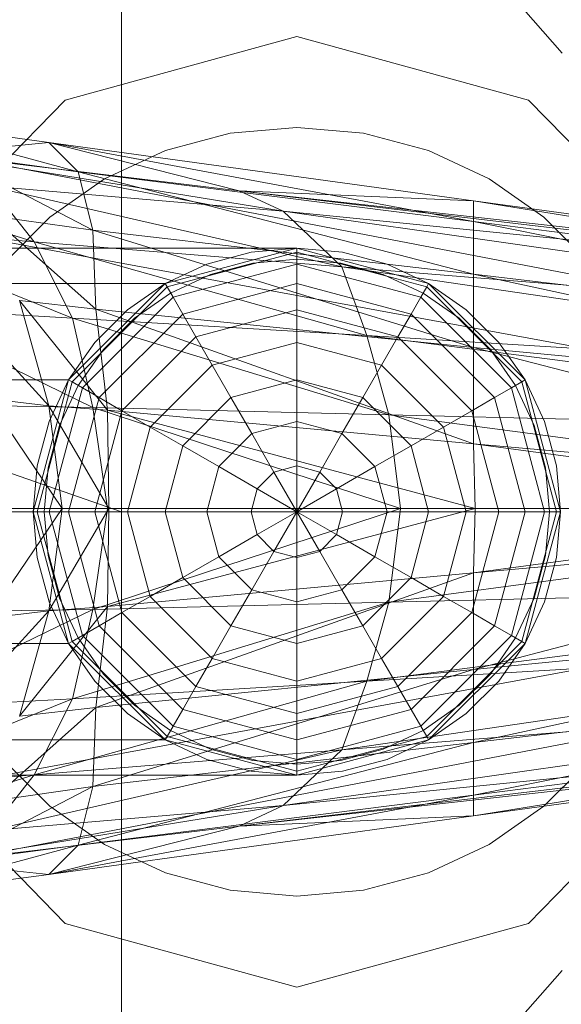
# Model space of a CAD drawing. Header units: metres. Extents: x 391.1 to 430.4, y 12.7 to 28.4.
# Tile 40 of 168: x 401.5877 to 401.6247, y 26.5844 to 26.6517. Entities that reach past the tile are written whole.
import ezdxf

# ---------------------------------------------------------------- set-up
doc = ezdxf.new("R2010")
doc.units = ezdxf.units.M
doc.layers.add('02_MOBILIARIO', color=7, linetype='Continuous', lineweight=18)
doc.layers.add('A-DETL-____-MBND', color=7, linetype='Continuous', lineweight=18)

# ---------------------------------------------------------------- blocks, each defined once
blk = doc.blocks.new('Family - Rentamans PB-155389-02_PCI_P0')
at = {"layer": 'A-DETL-____-MBND', "color": 253, "true_color": 0xaaaaaa}
for p, q in [((0.102728, 0.223949), (0.102728, 0.182758)), ((0, 0.218497), (0.102728, 0.182758)), ((0.129366, 0.218009), (0.132816, 0.214085)), ((0.098881, 0.210876), (0.114701, 0.215226)), ((0.114701, 0.215226), (0.098881, 0.210876)), ((0.114701, 0.215226), (0.130522, 0.210876)), ((0.130522, 0.210876), (0.114701, 0.215226)), ((0.087299, 0.198992), (0.098881, 0.210876)), ((0.098881, 0.210876), (0.087299, 0.198992)), ((0.130522, 0.210876), (0.142104, 0.198992)), ((0.142104, 0.198992), (0.130522, 0.210876)), ((0.086771, 0.209486), (0.097771, 0.207986)), ((0.099771, 0.205986), (0.086771, 0.209486)), ((0.105723, 0.207425), (0.110143, 0.208609)), ((0.105723, 0.207425), (0.110143, 0.208609)), ((0.110143, 0.208609), (0.114701, 0.209008)), ((0.110143, 0.208609), (0.114701, 0.209008)), ((0.114701, 0.209008), (0.11926, 0.208609)), ((0.114701, 0.209008), (0.11926, 0.208609)), ((0.11926, 0.208609), (0.12368, 0.207425)), ((0.11926, 0.208609), (0.12368, 0.207425)), ((0.086572, 0.207986), (0.138572, 0.197986)), ((0.086572, 0.207986), (0.138572, 0.197986)), ((0.097771, 0.207986), (0.089771, 0.207186)), ((0.097771, 0.207986), (0.110771, 0.204686)), ((0.099771, 0.205986), (0.097771, 0.207986)), ((0.097771, 0.207986), (0.126771, 0.203986)), ((0.126771, 0.202587), (0.097771, 0.207986)), ((0.089771, 0.207186), (0.113771, 0.203287)), ((0.089771, 0.207186), (0.110771, 0.204686)), ((0.090771, 0.207186), (0.099771, 0.205986)), ((0.100771, 0.201986), (0.090771, 0.207186)), ((0.101576, 0.205491), (0.105723, 0.207425)), ((0.101576, 0.205491), (0.105723, 0.207425)), ((0.12368, 0.207425), (0.127826, 0.205491)), ((0.12368, 0.207425), (0.127826, 0.205491)), ((0.079771, 0.206486), (0.096771, 0.201186)), ((0.100771, 0.201986), (0.099771, 0.205986)), ((0.099771, 0.205986), (0.126771, 0.202587)), ((0.126771, 0.198986), (0.099771, 0.205986)), ((0.097828, 0.202867), (0.101576, 0.205491)), ((0.097828, 0.202867), (0.101576, 0.205491)), ((0.127826, 0.205491), (0.131575, 0.202867)), ((0.127826, 0.205491), (0.131575, 0.202867)), ((0.093771, 0.204986), (0.096771, 0.201186)), ((0.093771, 0.204986), (0.117771, 0.199486)), ((0.113771, 0.203287), (0.093771, 0.204986)), ((0.110771, 0.204686), (0.113771, 0.203287)), ((0.110771, 0.204686), (0.170771, 0.197587)), ((0.126771, 0.203986), (0.110771, 0.204686)), ((0.110771, 0.204686), (0.170771, 0.197986)), ((0.170771, 0.197986), (0.110771, 0.204686)), ((0.126771, 0.203986), (0.170771, 0.197986)), ((0.126771, 0.202587), (0.126771, 0.203986)), ((0.126771, 0.203986), (0.170271, 0.196986)), ((0.138271, 0.193186), (0.082271, 0.203486)), ((0.138271, 0.193186), (0.082271, 0.203486)), ((0.113771, 0.203287), (0.117771, 0.199486)), ((0.113771, 0.203287), (0.170771, 0.195186)), ((0.170771, 0.197587), (0.113771, 0.203287)), ((0.093771, 0.202986), (0.100771, 0.201986)), ((0.100972, 0.196587), (0.093771, 0.202986)), ((0.094593, 0.199631), (0.097828, 0.202867)), ((0.094593, 0.199631), (0.097828, 0.202867)), ((0.126771, 0.198986), (0.126771, 0.202587)), ((0.126771, 0.202587), (0.170271, 0.196986)), ((0.169172, 0.193986), (0.126771, 0.202587)), ((0.131575, 0.202867), (0.13481, 0.199631)), ((0.131575, 0.202867), (0.13481, 0.199631)), ((0.083771, 0.202287), (0.099372, 0.195986)), ((0.083771, 0.202287), (0.096771, 0.201186)), ((0.100972, 0.196587), (0.100771, 0.201986)), ((0.100771, 0.201986), (0.126771, 0.198986)), ((0.126771, 0.193986), (0.100771, 0.201986)), ((0.096771, 0.201186), (0.099372, 0.195986)), ((0.096771, 0.201186), (0.119472, 0.194787)), ((0.096771, 0.201186), (0.117771, 0.199486)), ((0.114701, 0.200758), (0.02, 0.200758)), ((0.105701, 0.198347), (0.114701, 0.200758)), ((0.105701, 0.198347), (0.114701, 0.200758)), ((0.114701, 0.200758), (0.105701, 0.198347)), ((0.105701, 0.198347), (0.114701, 0.200758)), ((0.114701, 0.200485), (0.105838, 0.19811)), ((0.111576, 0.200485), (0.108545, 0.199673)), ((0.108545, 0.199673), (0.111576, 0.200485)), ((0.114701, 0.200758), (0.111576, 0.200485)), ((0.111576, 0.200485), (0.114701, 0.200758)), ((0.114701, 0.200758), (0.114701, 0.200485)), ((0.114701, 0.200758), (0.123701, 0.198347)), ((0.114701, 0.200758), (0.123701, 0.198347)), ((0.117827, 0.200485), (0.114701, 0.200758)), ((0.114701, 0.200758), (0.117827, 0.200485)), ((0.114701, 0.200485), (0.114701, 0.199673)), ((0.123565, 0.19811), (0.114701, 0.200485)), ((0.120858, 0.199673), (0.117827, 0.200485)), ((0.117827, 0.200485), (0.120858, 0.199673)), ((0.111706, 0.199746), (0.114701, 0.200008)), ((0.111706, 0.199746), (0.114701, 0.200008)), ((0.114701, 0.200008), (0.117697, 0.199746)), ((0.114701, 0.200008), (0.117697, 0.199746)), ((0.108545, 0.199673), (0.105701, 0.198347)), ((0.105701, 0.198347), (0.108545, 0.199673)), ((0.114701, 0.199673), (0.106244, 0.197406)), ((0.108802, 0.198968), (0.111706, 0.199746)), ((0.108802, 0.198968), (0.111706, 0.199746)), ((0.114701, 0.199673), (0.114701, 0.198347)), ((0.123159, 0.197406), (0.114701, 0.199673)), ((0.117697, 0.199746), (0.120601, 0.198968)), ((0.117697, 0.199746), (0.120601, 0.198968)), ((0.117771, 0.199486), (0.119472, 0.194787)), ((0.117771, 0.199486), (0.170771, 0.191686)), ((0.117771, 0.199486), (0.170771, 0.195186)), ((0.123701, 0.198347), (0.120858, 0.199673)), ((0.120858, 0.199673), (0.123701, 0.198347)), ((0.106076, 0.197697), (0.108802, 0.198968)), ((0.106076, 0.197697), (0.108802, 0.198968)), ((0.120601, 0.198968), (0.123326, 0.197697)), ((0.120601, 0.198968), (0.123326, 0.197697)), ((0.126771, 0.193986), (0.126771, 0.198986)), ((0.126771, 0.198986), (0.169172, 0.193986)), ((0.167572, 0.190087), (0.126771, 0.198986)), ((0.02, 0.198347), (0.105701, 0.198347)), ((0.105701, 0.198347), (0.02, 0.198347)), ((0.099113, 0.191758), (0.105701, 0.198347)), ((0.105701, 0.198347), (0.099113, 0.191758)), ((0.099113, 0.191758), (0.105701, 0.198347)), ((0.099113, 0.191758), (0.105701, 0.198347)), ((0.105838, 0.19811), (0.09935, 0.191621)), ((0.105701, 0.198347), (0.103131, 0.196547)), ((0.103131, 0.196547), (0.105701, 0.198347)), ((0.105701, 0.198347), (0.105838, 0.19811)), ((0.105838, 0.19811), (0.106244, 0.197406)), ((0.114701, 0.198347), (0.106907, 0.196258)), ((0.114701, 0.198347), (0.114701, 0.196547)), ((0.122496, 0.196258), (0.114701, 0.198347)), ((0.123565, 0.19811), (0.123159, 0.197406)), ((0.123701, 0.198347), (0.123565, 0.19811)), ((0.130053, 0.191621), (0.123565, 0.19811)), ((0.123701, 0.198347), (0.13029, 0.191758)), ((0.123701, 0.198347), (0.13029, 0.191758)), ((0.126272, 0.196547), (0.123701, 0.198347)), ((0.123701, 0.198347), (0.126272, 0.196547)), ((0.090771, 0.197587), (0.097771, 0.189986)), ((0.095771, 0.197186), (0.100972, 0.196587)), ((0.097771, 0.189986), (0.095771, 0.197186)), ((0.095771, 0.197186), (0.101771, 0.189686)), ((0.106244, 0.197406), (0.100053, 0.191215)), ((0.103613, 0.195972), (0.106076, 0.197697)), ((0.103613, 0.195972), (0.106076, 0.197697)), ((0.106244, 0.197406), (0.106907, 0.196258)), ((0.123159, 0.197406), (0.122496, 0.196258)), ((0.12935, 0.191215), (0.123159, 0.197406)), ((0.123326, 0.197697), (0.12579, 0.195972)), ((0.123326, 0.197697), (0.12579, 0.195972)), ((0.099372, 0.195986), (0.086771, 0.196686)), ((0.086771, 0.196686), (0.100771, 0.189886)), ((0.103131, 0.196547), (0.100913, 0.194328)), ((0.100913, 0.194328), (0.103131, 0.196547)), ((0.101771, 0.189686), (0.100972, 0.196587)), ((0.100972, 0.196587), (0.126771, 0.193986)), ((0.126771, 0.187386), (0.100972, 0.196587)), ((0.114701, 0.196547), (0.107807, 0.1947)), ((0.114701, 0.196547), (0.114701, 0.194328)), ((0.121596, 0.1947), (0.114701, 0.196547)), ((0.12849, 0.194328), (0.126272, 0.196547)), ((0.126272, 0.196547), (0.12849, 0.194328)), ((0.099372, 0.195986), (0.100771, 0.189886)), ((0.119472, 0.194787), (0.099372, 0.195986)), ((0.099372, 0.195986), (0.120972, 0.189386)), ((0.106907, 0.196258), (0.101201, 0.190552)), ((0.101487, 0.193846), (0.103613, 0.195972)), ((0.101487, 0.193846), (0.103613, 0.195972)), ((0.106907, 0.196258), (0.107807, 0.1947)), ((0.122496, 0.196258), (0.121596, 0.1947)), ((0.128201, 0.190552), (0.122496, 0.196258)), ((0.12579, 0.195972), (0.127916, 0.193846)), ((0.12579, 0.195972), (0.127916, 0.193846)), ((0.107807, 0.1947), (0.10276, 0.189653)), ((0.107807, 0.1947), (0.108916, 0.192778)), ((0.119472, 0.194787), (0.120972, 0.189386)), ((0.170771, 0.191686), (0.119472, 0.194787)), ((0.119472, 0.194787), (0.170771, 0.188186)), ((0.121596, 0.1947), (0.120487, 0.192778)), ((0.126643, 0.189653), (0.121596, 0.1947)), ((0.100913, 0.194328), (0.099113, 0.191758)), ((0.099113, 0.191758), (0.100913, 0.194328)), ((0.099763, 0.191383), (0.101487, 0.193846)), ((0.099763, 0.191383), (0.101487, 0.193846)), ((0.114701, 0.194328), (0.108916, 0.192778)), ((0.114701, 0.194328), (0.114701, 0.191758)), ((0.120487, 0.192778), (0.114701, 0.194328)), ((0.126771, 0.187386), (0.126771, 0.193986)), ((0.126771, 0.193986), (0.167572, 0.190087)), ((0.165172, 0.183986), (0.126771, 0.193986)), ((0.127916, 0.193846), (0.12964, 0.191383)), ((0.127916, 0.193846), (0.12964, 0.191383)), ((0.13029, 0.191758), (0.12849, 0.194328)), ((0.12849, 0.194328), (0.13029, 0.191758)), ((0.108916, 0.192778), (0.104681, 0.188543)), ((0.108916, 0.192778), (0.110201, 0.190552)), ((0.120487, 0.192778), (0.119201, 0.190552)), ((0.124722, 0.188543), (0.120487, 0.192778)), ((0.099113, 0.191758), (0.02, 0.191758)), ((0.099113, 0.191758), (0.02, 0.191758)), ((0.096701, 0.182758), (0.099113, 0.191758)), ((0.099113, 0.191758), (0.096701, 0.182758)), ((0.096701, 0.182758), (0.099113, 0.191758)), ((0.096701, 0.182758), (0.099113, 0.191758)), ((0.099113, 0.191758), (0.097787, 0.188914)), ((0.097787, 0.188914), (0.099113, 0.191758)), ((0.099113, 0.191758), (0.09935, 0.191621)), ((0.114701, 0.191758), (0.110201, 0.190552)), ((0.114701, 0.191758), (0.114701, 0.188914)), ((0.119201, 0.190552), (0.114701, 0.191758)), ((0.13029, 0.191758), (0.130053, 0.191621)), ((0.13029, 0.191758), (0.132701, 0.182758)), ((0.13029, 0.191758), (0.132701, 0.182758)), ((0.131616, 0.188914), (0.13029, 0.191758)), ((0.13029, 0.191758), (0.131616, 0.188914)), ((0.09935, 0.191621), (0.096975, 0.182758)), ((0.100053, 0.191215), (0.097787, 0.182758)), ((0.098492, 0.188658), (0.099763, 0.191383)), ((0.098492, 0.188658), (0.099763, 0.191383)), ((0.09935, 0.191621), (0.100053, 0.191215)), ((0.100053, 0.191215), (0.101201, 0.190552)), ((0.12935, 0.191215), (0.128201, 0.190552)), ((0.130053, 0.191621), (0.12935, 0.191215)), ((0.131616, 0.182758), (0.12935, 0.191215)), ((0.12964, 0.191383), (0.130911, 0.188658)), ((0.12964, 0.191383), (0.130911, 0.188658)), ((0.132428, 0.182758), (0.130053, 0.191621)), ((0.093572, 0.190486), (0.097771, 0.189986)), ((0.093572, 0.190486), (0.098672, 0.182986)), ((0.101201, 0.190552), (0.099113, 0.182758)), ((0.101201, 0.190552), (0.10276, 0.189653)), ((0.110201, 0.190552), (0.106907, 0.187258)), ((0.110201, 0.190552), (0.111623, 0.18809)), ((0.119201, 0.190552), (0.11778, 0.18809)), ((0.122496, 0.187258), (0.119201, 0.190552)), ((0.128201, 0.190552), (0.126643, 0.189653)), ((0.13029, 0.182758), (0.128201, 0.190552)), ((0.100771, 0.189886), (0.088472, 0.190087)), ((0.097771, 0.189986), (0.101771, 0.189686)), ((0.098672, 0.182986), (0.097771, 0.189986)), ((0.097771, 0.189986), (0.101872, 0.182986)), ((0.100771, 0.189886), (0.101771, 0.182986)), ((0.120972, 0.189386), (0.100771, 0.189886)), ((0.100771, 0.189886), (0.121771, 0.182986)), ((0.101771, 0.189686), (0.126771, 0.187386)), ((0.101872, 0.182986), (0.101771, 0.189686)), ((0.101771, 0.189686), (0.126872, 0.182986)), ((0.10276, 0.189653), (0.100913, 0.182758)), ((0.10276, 0.189653), (0.104681, 0.188543)), ((0.120972, 0.189386), (0.121771, 0.182986)), ((0.170771, 0.188186), (0.120972, 0.189386)), ((0.120972, 0.189386), (0.169271, 0.182986)), ((0.126643, 0.189653), (0.124722, 0.188543)), ((0.12849, 0.182758), (0.126643, 0.189653)), ((0.097787, 0.188914), (0.096975, 0.185884)), ((0.096975, 0.185884), (0.097787, 0.188914)), ((0.097714, 0.185754), (0.098492, 0.188658)), ((0.097714, 0.185754), (0.098492, 0.188658)), ((0.104681, 0.188543), (0.103131, 0.182758)), ((0.104681, 0.188543), (0.106907, 0.187258)), ((0.114701, 0.188914), (0.111623, 0.18809)), ((0.114701, 0.188914), (0.114701, 0.185884)), ((0.11778, 0.18809), (0.114701, 0.188914)), ((0.124722, 0.188543), (0.122496, 0.187258)), ((0.126272, 0.182758), (0.124722, 0.188543)), ((0.130911, 0.188658), (0.131689, 0.185754)), ((0.130911, 0.188658), (0.131689, 0.185754)), ((0.132428, 0.185884), (0.131616, 0.188914)), ((0.131616, 0.188914), (0.132428, 0.185884)), ((0.111623, 0.18809), (0.10937, 0.185836)), ((0.111623, 0.18809), (0.113139, 0.185465)), ((0.11778, 0.18809), (0.116264, 0.185465)), ((0.120033, 0.185836), (0.11778, 0.18809)), ((0.106907, 0.187258), (0.105701, 0.182758)), ((0.106907, 0.187258), (0.10937, 0.185836)), ((0.122496, 0.187258), (0.120033, 0.185836)), ((0.123701, 0.182758), (0.122496, 0.187258)), ((0.126872, 0.182986), (0.126771, 0.187386)), ((0.126771, 0.187386), (0.165172, 0.183986)), ((0.159771, 0.182986), (0.126771, 0.187386)), ((0.096975, 0.185884), (0.096701, 0.182758)), ((0.096701, 0.182758), (0.096975, 0.185884)), ((0.097451, 0.182758), (0.097714, 0.185754)), ((0.097451, 0.182758), (0.097714, 0.185754)), ((0.10937, 0.185836), (0.108545, 0.182758)), ((0.10937, 0.185836), (0.111995, 0.184321)), ((0.114701, 0.185884), (0.113139, 0.185465)), ((0.114701, 0.185884), (0.114701, 0.182758)), ((0.116264, 0.185465), (0.114701, 0.185884)), ((0.120033, 0.185836), (0.117408, 0.184321)), ((0.120858, 0.182758), (0.120033, 0.185836)), ((0.131689, 0.185754), (0.131951, 0.182758)), ((0.131689, 0.185754), (0.131951, 0.182758)), ((0.132701, 0.182758), (0.132428, 0.185884)), ((0.132428, 0.185884), (0.132701, 0.182758)), ((0.113139, 0.185465), (0.111995, 0.184321)), ((0.113139, 0.185465), (0.114701, 0.182758)), ((0.116264, 0.185465), (0.114701, 0.182758)), ((0.117408, 0.184321), (0.116264, 0.185465)), ((0.111995, 0.184321), (0.111576, 0.182758)), ((0.111995, 0.184321), (0.114701, 0.182758)), ((0.117408, 0.184321), (0.114701, 0.182758)), ((0.117827, 0.182758), (0.117408, 0.184321)), ((0.101771, 0.182986), (0.089372, 0.182986)), ((0.093572, 0.175486), (0.098672, 0.182986)), ((0.095172, 0.182986), (0.098672, 0.182986)), ((0.098672, 0.182986), (0.097771, 0.175986)), ((0.097771, 0.175986), (0.101872, 0.182986)), ((0.098672, 0.182986), (0.101872, 0.182986)), ((0.101771, 0.182986), (0.100771, 0.176087)), ((0.121771, 0.182986), (0.100771, 0.176087)), ((0.121771, 0.182986), (0.101771, 0.182986)), ((0.101872, 0.182986), (0.101771, 0.176287)), ((0.101771, 0.176287), (0.126872, 0.182986)), ((0.101872, 0.182986), (0.126872, 0.182986)), ((0.121771, 0.182986), (0.120972, 0.176587)), ((0.169271, 0.182986), (0.120972, 0.176587)), ((0.169271, 0.182986), (0.121771, 0.182986)), ((0.126872, 0.182986), (0.126771, 0.178587)), ((0.126771, 0.178587), (0.159771, 0.182986)), ((0.126872, 0.182986), (0.159771, 0.182986)), ((0.102728, 0.182758), (0, 0.182758)), ((0.096701, 0.182758), (0.02, 0.182758)), ((0.096701, 0.182758), (0.02, 0.182758)), ((0.096975, 0.182758), (0.096701, 0.182758)), ((0.099113, 0.173758), (0.096701, 0.182758)), ((0.099113, 0.173758), (0.096701, 0.182758)), ((0.096701, 0.182758), (0.099113, 0.173758)), ((0.099113, 0.173758), (0.096701, 0.182758)), ((0.096701, 0.182758), (0.096975, 0.179632)), ((0.096975, 0.179632), (0.096701, 0.182758)), ((0.097787, 0.182758), (0.096975, 0.182758)), ((0.096975, 0.182758), (0.09935, 0.173895)), ((0.097714, 0.179763), (0.097451, 0.182758)), ((0.097714, 0.179763), (0.097451, 0.182758)), ((0.099113, 0.182758), (0.097787, 0.182758)), ((0.097787, 0.182758), (0.100053, 0.174301)), ((0.100913, 0.182758), (0.099113, 0.182758)), ((0.099113, 0.182758), (0.101201, 0.174964)), ((0.103131, 0.182758), (0.100913, 0.182758)), ((0.100913, 0.182758), (0.10276, 0.175864)), ((0.102728, 0.182758), (0.102728, 0.141568)), ((0.105701, 0.182758), (0.103131, 0.182758)), ((0.103131, 0.182758), (0.104681, 0.176973)), ((0.108545, 0.182758), (0.105701, 0.182758)), ((0.105701, 0.182758), (0.106907, 0.178258)), ((0.111576, 0.182758), (0.108545, 0.182758)), ((0.108545, 0.182758), (0.10937, 0.17968)), ((0.114701, 0.182758), (0.111576, 0.182758)), ((0.111576, 0.182758), (0.111995, 0.181195)), ((0.111995, 0.181195), (0.114701, 0.182758)), ((0.113139, 0.180051), (0.114701, 0.182758)), ((0.117827, 0.182758), (0.114701, 0.182758)), ((0.117408, 0.181195), (0.114701, 0.182758)), ((0.116264, 0.180051), (0.114701, 0.182758)), ((0.114701, 0.179632), (0.114701, 0.182758)), ((0.117408, 0.181195), (0.117827, 0.182758)), ((0.120858, 0.182758), (0.117827, 0.182758)), ((0.120033, 0.17968), (0.120858, 0.182758)), ((0.123701, 0.182758), (0.120858, 0.182758)), ((0.122496, 0.178258), (0.123701, 0.182758)), ((0.126272, 0.182758), (0.123701, 0.182758)), ((0.124722, 0.176973), (0.126272, 0.182758)), ((0.12849, 0.182758), (0.126272, 0.182758)), ((0.126643, 0.175864), (0.12849, 0.182758)), ((0.128201, 0.174964), (0.13029, 0.182758)), ((0.13029, 0.182758), (0.12849, 0.182758)), ((0.12935, 0.174301), (0.131616, 0.182758)), ((0.130053, 0.173895), (0.132428, 0.182758)), ((0.131616, 0.182758), (0.13029, 0.182758)), ((0.132701, 0.182758), (0.13029, 0.173758)), ((0.132701, 0.182758), (0.13029, 0.173758)), ((0.132428, 0.182758), (0.131616, 0.182758)), ((0.131951, 0.182758), (0.131689, 0.179763)), ((0.131951, 0.182758), (0.131689, 0.179763)), ((0.132701, 0.182758), (0.132428, 0.182758)), ((0.132428, 0.179632), (0.132701, 0.182758)), ((0.132701, 0.182758), (0.132428, 0.179632)), ((0.126771, 0.178587), (0.165172, 0.181986)), ((0.126771, 0.171986), (0.165172, 0.181986)), ((0.10937, 0.17968), (0.111995, 0.181195)), ((0.111995, 0.181195), (0.113139, 0.180051)), ((0.116264, 0.180051), (0.117408, 0.181195)), ((0.120033, 0.17968), (0.117408, 0.181195)), ((0.096975, 0.179632), (0.097787, 0.176602)), ((0.097787, 0.176602), (0.096975, 0.179632)), ((0.098492, 0.176858), (0.097714, 0.179763)), ((0.098492, 0.176858), (0.097714, 0.179763)), ((0.106907, 0.178258), (0.10937, 0.17968)), ((0.10937, 0.17968), (0.111623, 0.177427)), ((0.111623, 0.177427), (0.113139, 0.180051)), ((0.113139, 0.180051), (0.114701, 0.179632)), ((0.114701, 0.179632), (0.116264, 0.180051)), ((0.114701, 0.176602), (0.114701, 0.179632)), ((0.11778, 0.177427), (0.116264, 0.180051)), ((0.11778, 0.177427), (0.120033, 0.17968)), ((0.122496, 0.178258), (0.120033, 0.17968)), ((0.131689, 0.179763), (0.130911, 0.176858)), ((0.131689, 0.179763), (0.130911, 0.176858)), ((0.131616, 0.176602), (0.132428, 0.179632)), ((0.132428, 0.179632), (0.131616, 0.176602)), ((0.100972, 0.169386), (0.126771, 0.178587)), ((0.101771, 0.176287), (0.126771, 0.178587)), ((0.104681, 0.176973), (0.106907, 0.178258)), ((0.106907, 0.178258), (0.110201, 0.174964)), ((0.119201, 0.174964), (0.122496, 0.178258)), ((0.124722, 0.176973), (0.122496, 0.178258)), ((0.126771, 0.178587), (0.126771, 0.171986)), ((0.170771, 0.177787), (0.119472, 0.171186)), ((0.170771, 0.177787), (0.120972, 0.176587)), ((0.10276, 0.175864), (0.104681, 0.176973)), ((0.104681, 0.176973), (0.108916, 0.172738)), ((0.110201, 0.174964), (0.111623, 0.177427)), ((0.111623, 0.177427), (0.114701, 0.176602)), ((0.114701, 0.176602), (0.11778, 0.177427)), ((0.119201, 0.174964), (0.11778, 0.177427)), ((0.120487, 0.172738), (0.124722, 0.176973)), ((0.126643, 0.175864), (0.124722, 0.176973)), ((0.095771, 0.168787), (0.101771, 0.176287)), ((0.097771, 0.175986), (0.101771, 0.176287)), ((0.097787, 0.176602), (0.099113, 0.173758)), ((0.099113, 0.173758), (0.097787, 0.176602)), ((0.099763, 0.174133), (0.098492, 0.176858)), ((0.099763, 0.174133), (0.098492, 0.176858)), ((0.120972, 0.176587), (0.099372, 0.169986)), ((0.120972, 0.176587), (0.100771, 0.176087)), ((0.101771, 0.176287), (0.100972, 0.169386)), ((0.114701, 0.173758), (0.114701, 0.176602)), ((0.120972, 0.176587), (0.119472, 0.171186)), ((0.130911, 0.176858), (0.12964, 0.174133)), ((0.130911, 0.176858), (0.12964, 0.174133)), ((0.13029, 0.173758), (0.131616, 0.176602)), ((0.131616, 0.176602), (0.13029, 0.173758)), ((0.100771, 0.176087), (0.086771, 0.169287)), ((0.100771, 0.176087), (0.088472, 0.175886)), ((0.090771, 0.168386), (0.097771, 0.175986)), ((0.093572, 0.175486), (0.097771, 0.175986)), ((0.097771, 0.175986), (0.095771, 0.168787)), ((0.100771, 0.176087), (0.099372, 0.169986)), ((0.101201, 0.174964), (0.10276, 0.175864)), ((0.10276, 0.175864), (0.107807, 0.170817)), ((0.121596, 0.170817), (0.126643, 0.175864)), ((0.128201, 0.174964), (0.126643, 0.175864)), ((0.126771, 0.171986), (0.167572, 0.175886)), ((0.126771, 0.166986), (0.167572, 0.175886)), ((0.100053, 0.174301), (0.101201, 0.174964)), ((0.101201, 0.174964), (0.106907, 0.169258)), ((0.108916, 0.172738), (0.110201, 0.174964)), ((0.110201, 0.174964), (0.114701, 0.173758)), ((0.114701, 0.173758), (0.119201, 0.174964)), ((0.120487, 0.172738), (0.119201, 0.174964)), ((0.122496, 0.169258), (0.128201, 0.174964)), ((0.12935, 0.174301), (0.128201, 0.174964)), ((0.09935, 0.173895), (0.100053, 0.174301)), ((0.100053, 0.174301), (0.106244, 0.16811)), ((0.170771, 0.174287), (0.117771, 0.166486)), ((0.170771, 0.174287), (0.119472, 0.171186)), ((0.123159, 0.16811), (0.12935, 0.174301)), ((0.130053, 0.173895), (0.12935, 0.174301)), ((0.099113, 0.173758), (0.02, 0.173758)), ((0.099113, 0.173758), (0.02, 0.173758)), ((0.099113, 0.173758), (0.09935, 0.173895)), ((0.105701, 0.16717), (0.099113, 0.173758)), ((0.105701, 0.16717), (0.099113, 0.173758)), ((0.099113, 0.173758), (0.105701, 0.16717)), ((0.105701, 0.16717), (0.099113, 0.173758)), ((0.099113, 0.173758), (0.100913, 0.171188)), ((0.100913, 0.171188), (0.099113, 0.173758)), ((0.09935, 0.173895), (0.105838, 0.167406)), ((0.101487, 0.17167), (0.099763, 0.174133)), ((0.101487, 0.17167), (0.099763, 0.174133)), ((0.114701, 0.171188), (0.114701, 0.173758)), ((0.123565, 0.167406), (0.130053, 0.173895)), ((0.13029, 0.173758), (0.123701, 0.16717)), ((0.13029, 0.173758), (0.123701, 0.16717)), ((0.12964, 0.174133), (0.127916, 0.17167)), ((0.12964, 0.174133), (0.127916, 0.17167)), ((0.12849, 0.171188), (0.13029, 0.173758)), ((0.13029, 0.173758), (0.12849, 0.171188)), ((0.13029, 0.173758), (0.130053, 0.173895)), ((0.082271, 0.162486), (0.138271, 0.172787)), ((0.082271, 0.162486), (0.138271, 0.172787)), ((0.107807, 0.170817), (0.108916, 0.172738)), ((0.108916, 0.172738), (0.114701, 0.171188)), ((0.114701, 0.171188), (0.120487, 0.172738)), ((0.121596, 0.170817), (0.120487, 0.172738)), ((0.126771, 0.171986), (0.100771, 0.163986)), ((0.100972, 0.169386), (0.126771, 0.171986)), ((0.103613, 0.169544), (0.101487, 0.17167)), ((0.103613, 0.169544), (0.101487, 0.17167)), ((0.127916, 0.17167), (0.12579, 0.169544)), ((0.127916, 0.17167), (0.12579, 0.169544)), ((0.169172, 0.171986), (0.126771, 0.163386)), ((0.169172, 0.171986), (0.126771, 0.166986)), ((0.126771, 0.166986), (0.126771, 0.171986)), ((0.119472, 0.171186), (0.096771, 0.164787)), ((0.119472, 0.171186), (0.099372, 0.169986)), ((0.100913, 0.171188), (0.103131, 0.168969)), ((0.103131, 0.168969), (0.100913, 0.171188)), ((0.114701, 0.168969), (0.114701, 0.171188)), ((0.119472, 0.171186), (0.117771, 0.166486)), ((0.126272, 0.168969), (0.12849, 0.171188)), ((0.12849, 0.171188), (0.126272, 0.168969)), ((0.106907, 0.169258), (0.107807, 0.170817)), ((0.107807, 0.170817), (0.114701, 0.168969)), ((0.170771, 0.170787), (0.113771, 0.162686)), ((0.114701, 0.168969), (0.121596, 0.170817)), ((0.170771, 0.170787), (0.117771, 0.166486)), ((0.122496, 0.169258), (0.121596, 0.170817)), ((0.099372, 0.169986), (0.083771, 0.163686)), ((0.099372, 0.169986), (0.086771, 0.169287)), ((0.099372, 0.169986), (0.096771, 0.164787)), ((0.106076, 0.167819), (0.103613, 0.169544)), ((0.106076, 0.167819), (0.103613, 0.169544)), ((0.12579, 0.169544), (0.123326, 0.167819)), ((0.12579, 0.169544), (0.123326, 0.167819)), ((0.100972, 0.169386), (0.093771, 0.162986)), ((0.095771, 0.168787), (0.100972, 0.169386)), ((0.100771, 0.163986), (0.100972, 0.169386)), ((0.103131, 0.168969), (0.105701, 0.16717)), ((0.105701, 0.16717), (0.103131, 0.168969)), ((0.106244, 0.16811), (0.106907, 0.169258)), ((0.106907, 0.169258), (0.114701, 0.16717)), ((0.114701, 0.16717), (0.122496, 0.169258)), ((0.114701, 0.16717), (0.114701, 0.168969)), ((0.123159, 0.16811), (0.122496, 0.169258)), ((0.123701, 0.16717), (0.126272, 0.168969)), ((0.126272, 0.168969), (0.123701, 0.16717)), ((0.170271, 0.168986), (0.126771, 0.161986)), ((0.170271, 0.168986), (0.126771, 0.163386)), ((0.170771, 0.168386), (0.110771, 0.161287)), ((0.170771, 0.168386), (0.113771, 0.162686)), ((0.138572, 0.167986), (0.086572, 0.157986)), ((0.086572, 0.157986), (0.138572, 0.167986)), ((0.105838, 0.167406), (0.106244, 0.16811)), ((0.108802, 0.166548), (0.106076, 0.167819)), ((0.108802, 0.166548), (0.106076, 0.167819)), ((0.106244, 0.16811), (0.114701, 0.165844)), ((0.170771, 0.167986), (0.110771, 0.161287)), ((0.170771, 0.167986), (0.110771, 0.161287)), ((0.114701, 0.165844), (0.123159, 0.16811)), ((0.123326, 0.167819), (0.120601, 0.166548)), ((0.123326, 0.167819), (0.120601, 0.166548)), ((0.123565, 0.167406), (0.123159, 0.16811)), ((0.170771, 0.167986), (0.126771, 0.161986)), ((0.105701, 0.16717), (0.02, 0.16717)), ((0.105701, 0.16717), (0.02, 0.16717)), ((0.126771, 0.166986), (0.099771, 0.159986)), ((0.126771, 0.166986), (0.100771, 0.163986)), ((0.105701, 0.16717), (0.105838, 0.167406)), ((0.114701, 0.164758), (0.105701, 0.16717)), ((0.114701, 0.164758), (0.105701, 0.16717)), ((0.114701, 0.164758), (0.105701, 0.16717)), ((0.105701, 0.16717), (0.114701, 0.164758)), ((0.105701, 0.16717), (0.108545, 0.165844)), ((0.108545, 0.165844), (0.105701, 0.16717)), ((0.105838, 0.167406), (0.114701, 0.165032)), ((0.114701, 0.165032), (0.123565, 0.167406)), ((0.123701, 0.16717), (0.114701, 0.164758)), ((0.114701, 0.165844), (0.114701, 0.16717)), ((0.123701, 0.16717), (0.114701, 0.164758)), ((0.120858, 0.165844), (0.123701, 0.16717)), ((0.123701, 0.16717), (0.120858, 0.165844)), ((0.123701, 0.16717), (0.123565, 0.167406)), ((0.126771, 0.163386), (0.126771, 0.166986)), ((0.087299, 0.166524), (0.098881, 0.154641)), ((0.098881, 0.154641), (0.087299, 0.166524)), ((0.117771, 0.166486), (0.093771, 0.160986)), ((0.117771, 0.166486), (0.096771, 0.164787)), ((0.111706, 0.16577), (0.108802, 0.166548)), ((0.111706, 0.16577), (0.108802, 0.166548)), ((0.117771, 0.166486), (0.113771, 0.162686)), ((0.120601, 0.166548), (0.117697, 0.16577)), ((0.120601, 0.166548), (0.117697, 0.16577)), ((0.142104, 0.166524), (0.130522, 0.154641)), ((0.130522, 0.154641), (0.142104, 0.166524)), ((0.097828, 0.162649), (0.094593, 0.165885)), ((0.097828, 0.162649), (0.094593, 0.165885)), ((0.108545, 0.165844), (0.111576, 0.165032)), ((0.111576, 0.165032), (0.108545, 0.165844)), ((0.114701, 0.165508), (0.111706, 0.16577)), ((0.114701, 0.165508), (0.111706, 0.16577)), ((0.114701, 0.165032), (0.114701, 0.165844)), ((0.117697, 0.16577), (0.114701, 0.165508)), ((0.117697, 0.16577), (0.114701, 0.165508)), ((0.117827, 0.165032), (0.120858, 0.165844)), ((0.120858, 0.165844), (0.117827, 0.165032)), ((0.13481, 0.165885), (0.131575, 0.162649)), ((0.13481, 0.165885), (0.131575, 0.162649)), ((0.096771, 0.164787), (0.079771, 0.159486)), ((0.096771, 0.164787), (0.083771, 0.163686)), ((0.096771, 0.164787), (0.093771, 0.160986)), ((0.111576, 0.165032), (0.114701, 0.164758)), ((0.114701, 0.164758), (0.111576, 0.165032)), ((0.114701, 0.164758), (0.114701, 0.165032)), ((0.114701, 0.164758), (0.117827, 0.165032)), ((0.117827, 0.165032), (0.114701, 0.164758)), ((0.114701, 0.164758), (0.02, 0.164758)), ((0.100771, 0.163986), (0.090771, 0.158787)), ((0.100771, 0.163986), (0.093771, 0.162986)), ((0.099771, 0.159986), (0.100771, 0.163986)), ((0.126771, 0.163386), (0.097771, 0.157986)), ((0.126771, 0.163386), (0.099771, 0.159986)), ((0.126771, 0.161986), (0.126771, 0.163386)), ((0.113771, 0.162686), (0.089771, 0.158787)), ((0.113771, 0.162686), (0.093771, 0.160986)), ((0.101576, 0.160025), (0.097828, 0.162649)), ((0.101576, 0.160025), (0.097828, 0.162649)), ((0.113771, 0.162686), (0.110771, 0.161287)), ((0.131575, 0.162649), (0.127826, 0.160025)), ((0.131575, 0.162649), (0.127826, 0.160025)), ((0.126771, 0.161986), (0.097771, 0.157986)), ((0.110771, 0.161287), (0.126771, 0.161986)), ((0.110771, 0.161287), (0.089771, 0.158787)), ((0.110771, 0.161287), (0.097771, 0.157986)), ((0.099771, 0.159986), (0.086771, 0.156486)), ((0.099771, 0.159986), (0.090771, 0.158787)), ((0.097771, 0.157986), (0.099771, 0.159986)), ((0.105723, 0.158091), (0.101576, 0.160025)), ((0.105723, 0.158091), (0.101576, 0.160025)), ((0.127826, 0.160025), (0.12368, 0.158091)), ((0.127826, 0.160025), (0.12368, 0.158091)), ((0.097771, 0.157986), (0.089771, 0.158787)), ((0.110143, 0.156907), (0.105723, 0.158091)), ((0.110143, 0.156907), (0.105723, 0.158091)), ((0.12368, 0.158091), (0.11926, 0.156907)), ((0.12368, 0.158091), (0.11926, 0.156907)), ((0.097771, 0.157986), (0.086771, 0.156486)), ((0.114701, 0.156508), (0.110143, 0.156907)), ((0.114701, 0.156508), (0.110143, 0.156907)), ((0.11926, 0.156907), (0.114701, 0.156508)), ((0.11926, 0.156907), (0.114701, 0.156508)), ((0.098881, 0.154641), (0.114701, 0.150291)), ((0.114701, 0.150291), (0.098881, 0.154641)), ((0.130522, 0.154641), (0.114701, 0.150291)), ((0.130522, 0.154641), (0.114701, 0.150291)), ((0.132816, 0.151431), (0.129366, 0.147507))]:
    blk.add_line(p, q, dxfattribs=at)
blk = doc.blocks.new('LONDR55-XX_ZZ-ARQ-CAA-M3D-Londres55_ifc-1-02_PCI_P0')
at = {"layer": '02_MOBILIARIO', "color": 253, "lineweight": 18, "true_color": 0xaaaaaa}
blk.add_blockref('Family - Rentamans PB-155389-02_PCI_P0', (401.49193, 26.435322), dxfattribs=at)

msp = doc.modelspace()

# ---------------------------------------------------------------- block references
at = {"lineweight": 5}
msp.add_blockref('LONDR55-XX_ZZ-ARQ-CAA-M3D-Londres55_ifc-1-02_PCI_P0', (0, 0), dxfattribs=at)

doc.saveas('drawing.dxf')
